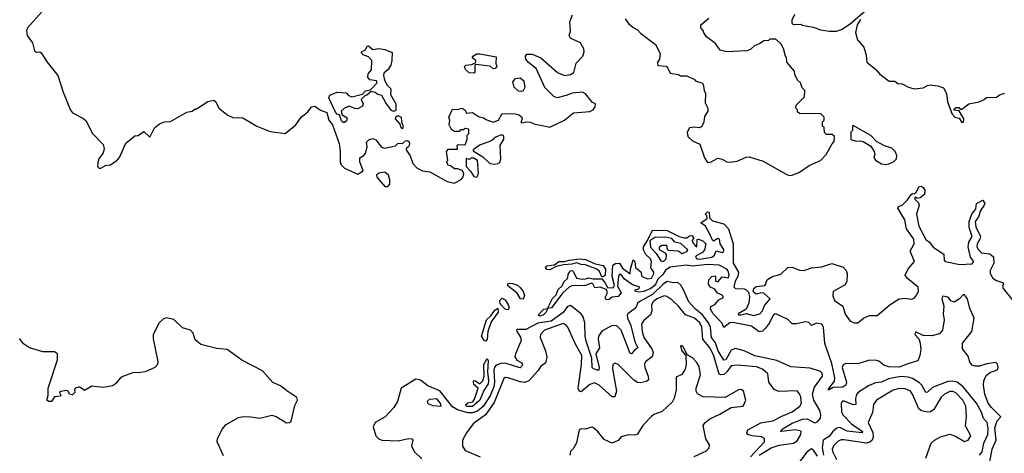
# Model space of a CAD drawing. Extents: x 2029662 to 2246637, y 225654 to 401419.
# Tile 67 of 256: x 2131620 to 2138242, y 297448 to 300360. Entities that reach past the tile are written whole.
import ezdxf

# ---------------------------------------------------------------- set-up
doc = ezdxf.new("R2010")
doc.units = 0

msp = doc.modelspace()

# ---------------------------------------------------------------- linework, layer by layer
at = {"layer": '0CON20XD'}
for points in [[(2131771.3, 300415), (2131672, 300305), (2131666.8, 300285), (2131670.4, 300255), (2131707.3, 300205), (2131720.7, 300150.7), (2131732.7, 300142.7), (2131755, 300143.8), (2131765, 300136.7), (2131804, 300075), (2131876, 299985), (2131912.4, 299872.4), (2131962.1, 299752.1), (2131976.2, 299735), (2132045, 299698.9), (2132065, 299682.2), (2132109.4, 299595), (2132182.4, 299522.4), (2132188, 299495), (2132182, 299465), (2132153.1, 299425), (2132145, 299400), (2132144, 299375), (2132155, 299363.3), (2132165, 299362.5), (2132198.3, 299381.7), (2132230, 299385), (2132275, 299417.5), (2132292.5, 299435), (2132335, 299530), (2132395, 299580), (2132417, 299583), (2132455, 299610), (2132495, 299570), (2132526.9, 299633.1), (2132560.3, 299659.7), (2132595, 299673.3), (2132635, 299676), (2132745, 299738.8), (2132780, 299745), (2132795, 299760), (2132805, 299760), (2132833, 299777), (2132885, 299810), (2132925, 299820), (2132939.1, 299809.1), (2132960, 299765), (2133019.3, 299719.3), (2133053.9, 299703.9), (2133121.7, 299701.7), (2133215.4, 299645.4), (2133305, 299608.2), (2133405, 299596.2), (2133477.5, 299655), (2133514.1, 299705.9), (2133557.7, 299742.3), (2133582.5, 299775), (2133605, 299780), (2133643, 299753), (2133685, 299737.5), (2133698.8, 299685), (2133723.3, 299655), (2133768.6, 299528.6), (2133776, 299475), (2133776, 299405), (2133782.5, 299385), (2133805, 299364), (2133895, 299323.3), (2133930, 299345), (2133908.8, 299405), (2133908.3, 299431.7), (2133935, 299447.5), (2133946.1, 299463.9), (2133956.7, 299505), (2133953, 299537), (2133970, 299555), (2133995, 299562.5), (2134015, 299552.5), (2134052.5, 299505), (2134072.5, 299497.5), (2134147, 299513), (2134165, 299530), (2134195, 299527.5), (2134214.2, 299545.8), (2134229.1, 299549.1), (2134239.1, 299539.1), (2134240.9, 299525), (2134235, 299506.2), (2134220, 299495), (2134220, 299485), (2134246.8, 299446.8), (2134263.9, 299393.9), (2134292.5, 299362.5), (2134330, 299345), (2134377.7, 299337.7), (2134494.4, 299274.4), (2134545, 299261.2), (2134591.7, 299288.3), (2134603.3, 299305), (2134606.4, 299326.4), (2134596.7, 299346.7), (2134565, 299357.5), (2134545, 299357.5), (2134518.3, 299378.3), (2134505, 299380), (2134490, 299405), (2134500, 299415), (2134490, 299475), (2134505, 299490), (2134565, 299490), (2134562.5, 299515), (2134568.3, 299521.7), (2134615, 299520), (2134630, 299555), (2134630, 299585), (2134640, 299595), (2134640, 299625), (2134615, 299630), (2134605, 299620), (2134585, 299620), (2134575, 299610), (2134545, 299610), (2134525, 299622.5), (2134507.5, 299655), (2134514, 299685), (2134506.7, 299705), (2134531.7, 299758.3), (2134565, 299757.5), (2134595, 299766.7), (2134615, 299752.5), (2134625, 299732.5), (2134665, 299737.5), (2134705, 299710), (2134741.7, 299701.7), (2134755, 299690), (2134805, 299672.5), (2134840, 299685), (2134865, 299730), (2134955, 299727.5), (2134975, 299722.5), (2134996.2, 299705), (2134999.3, 299690.7), (2134990, 299675), (2134995, 299667.5), (2135025.9, 299674.1), (2135055, 299671.9), (2135085, 299658.5), (2135122.6, 299652.6)], [(2136830, 300395), (2136813.9, 300356.1), (2136813.6, 300336.4), (2136825, 300327.5), (2136875, 300330), (2136883, 300323), (2136959.3, 300309.3), (2137005, 300292.5), (2137065, 300283.3), (2137113.6, 300283.6), (2137147.5, 300295), (2137205, 300332.9), (2137305, 300420)], [(2135122.6, 299652.6), (2135185, 299637.5), (2135285, 299684.3), (2135345, 299734), (2135455, 299744), (2135476.7, 299755), (2135491.2, 299775), (2135492.5, 299795), (2135473, 299803), (2135425, 299861.3), (2135405, 299873.9), (2135335, 299866.9), (2135295, 299850), (2135235, 299835.8), (2135211.2, 299845), (2135152, 299905), (2135093.4, 300033.4), (2135042.6, 300072.6), (2135024.2, 300095), (2135020.8, 300115), (2135031.2, 300128.8), (2135067.5, 300127.5), (2135125, 300103.8), (2135236, 300005), (2135285, 299985.6), (2135325, 299992.9), (2135346.7, 300005), (2135361.9, 300068.1), (2135408.1, 300115), (2135416.2, 300145), (2135413.6, 300165), (2135390.6, 300205), (2135342.5, 300227.5), (2135325, 300236.7), (2135316.2, 300255), (2135323.3, 300285), (2135320, 300345), (2135336.9, 300393.1)], [(2135692.5, 300365), (2135713.6, 300333.6), (2135745, 300307.5), (2135775, 300292.5), (2135795, 300270), (2135895, 300192.5), (2135927, 300133), (2135922.5, 300095), (2135910, 300075), (2135911.7, 300051.7), (2135967, 300047), (2135980, 300035), (2135995, 300000), (2136051.7, 299991.7), (2136065, 299982.5), (2136105, 299982.5), (2136155, 299960), (2136165, 299950), (2136207, 299937), (2136217, 299927), (2136222.5, 299885), (2136232.5, 299865), (2136230.7, 299800.7), (2136247.5, 299765), (2136247.5, 299745), (2136225, 299710), (2136221.2, 299675), (2136208.3, 299641.7), (2136195, 299633.3), (2136155, 299638.8), (2136125, 299633.3), (2136108, 299605), (2136113.8, 299575), (2136145, 299545.8), (2136193.5, 299523.5), (2136225, 299431.2), (2136245, 299400), (2136265, 299402.5), (2136315, 299430), (2136345, 299422.5), (2136375.6, 299405.6), (2136396.6, 299403.4), (2136445, 299410.6), (2136505, 299437.1), (2136525, 299438.9), (2136620.9, 299410.9), (2136775, 299321.8), (2136795, 299313.8), (2136815, 299315.4), (2136865, 299335.5), (2136930.2, 299379.8), (2137005.3, 299414.7), (2137043.8, 299455), (2137083, 299527), (2137098.3, 299541.7), (2137100, 299575), (2137085, 299590), (2137045, 299590), (2137031.7, 299601.7), (2137030, 299635), (2137020, 299645), (2137020, 299675), (2137030, 299685), (2137030, 299705), (2137008.3, 299728.3), (2136865, 299730), (2136851.7, 299741.7), (2136850, 299755), (2136840, 299765), (2136842.5, 299785), (2136897, 299843), (2136900, 299885), (2136881.7, 299901.7), (2136870, 299935), (2136850, 299955), (2136833, 299993), (2136830, 300015), (2136780, 300075), (2136777, 300107), (2136770, 300115), (2136757, 300167), (2136740, 300195), (2136705, 300230), (2136665, 300230), (2136655, 300220), (2136625, 300217.5), (2136595, 300197.5), (2136565, 300187.5), (2136535, 300160), (2136509.3, 300150.7), (2136375, 300143.3), (2136330, 300155), (2136299.3, 300199.3), (2136240, 300245), (2136221.7, 300271.7), (2136217, 300287), (2136200, 300305), (2136200, 300325), (2136255, 300370)], [(2137275, 300362), (2137251.9, 300325), (2137240, 300275), (2137253.3, 300225), (2137295.9, 300175.9), (2137311.7, 300121.7), (2137316.7, 300075), (2137376.6, 300026.6), (2137405, 299993.8), (2137468.3, 299948.3), (2137505, 299947.5), (2137525, 299932.5), (2137555, 299930), (2137597.5, 299907.5), (2137636.4, 299896.4), (2137695, 299902), (2137725, 299918.6), (2137745, 299921.5), (2137795, 299915.5), (2137831.8, 299901.8), (2137853.1, 299865), (2137858.8, 299808.8), (2137890, 299725), (2137910, 299705), (2137938.3, 299698.3), (2137955, 299670), (2137968.3, 299671.7), (2137970, 299695), (2137938.3, 299748.3), (2137901.7, 299751.7), (2137915, 299770), (2137935, 299770), (2137945, 299760), (2137955, 299760), (2138004.1, 299795.9), (2138071.7, 299808.3), (2138107, 299823), (2138123, 299837), (2138189.3, 299840.7), (2138213, 299857), (2138245, 299867.5)], [(2133805, 299670), (2133795, 299670), (2133785, 299680), (2133770, 299720), (2133755, 299726.2), (2133745, 299738.8), (2133700, 299835), (2133707, 299853), (2133755, 299872.5), (2133815, 299870), (2133831.7, 299851.7), (2133855, 299842.5), (2133925, 299860), (2133945, 299882), (2133980, 299890), (2134023.3, 299935), (2134018.8, 299948.8), (2133975, 299956.7), (2133961.2, 299975), (2133963.9, 299996.1), (2133987, 300023), (2133988.8, 300085), (2133965, 300111.2), (2133930, 300125), (2133920, 300135), (2133920, 300145), (2133945, 300158.8), (2133957, 300183), (2133965, 300183.8), (2133995, 300160), (2134035, 300167.5), (2134075, 300160), (2134125, 300140), (2134123.3, 300085), (2134116, 300055), (2134098.8, 300025), (2134069.2, 300000.8), (2134065.8, 299985), (2134072.9, 299955), (2134090.8, 299920.8), (2134116.7, 299895), (2134115, 299857.5), (2134150.8, 299795), (2134149.7, 299750.3), (2134135, 299743.3), (2134120.5, 299750.5), (2134081.7, 299801.7), (2134055, 299850), (2134028.3, 299858.3), (2134011.7, 299871.7), (2133985, 299877.5), (2133955.7, 299854.3), (2133940.5, 299849.5), (2133917.5, 299825), (2133930, 299795), (2133925, 299780), (2133895, 299762.5), (2133873.6, 299763.6), (2133835, 299778.8), (2133804, 299766), (2133782.5, 299745), (2133790, 299720), (2133821.7, 299701.7), (2133818.3, 299681.7), (2133805, 299670)], [(2134675, 300000), (2134643.9, 300003.9), (2134617.5, 300025), (2134612.5, 300045), (2134620, 300055), (2134661.7, 300058.3), (2134687.5, 300072.5), (2134687.5, 300085), (2134662.5, 300105), (2134671.7, 300118.3), (2134695, 300130), (2134715, 300131.2), (2134825, 300110), (2134822.5, 300065), (2134830, 300045), (2134818.3, 300031.7), (2134805, 300030), (2134785, 300047.5), (2134685, 300060), (2134680, 300055), (2134680, 300005), (2134675, 300000)], [(2134995, 299877.5), (2134975, 299880), (2134945, 299907.5), (2134936.4, 299943.6), (2134953.8, 299966.2), (2134985, 299970), (2135009.7, 299949.7), (2135016.2, 299905), (2135005, 299882.5), (2134995, 299877.5)], [(2134195, 299627.5), (2134185, 299633.3), (2134178.3, 299658.3), (2134146.7, 299695), (2134151.2, 299708.8), (2134162.9, 299717.1), (2134185.8, 299705), (2134188.8, 299675), (2134200, 299645), (2134195, 299627.5)], [(2137445, 299388), (2137465, 299392.9), (2137496.2, 299405), (2137515.7, 299425), (2137518.3, 299448.3), (2137507.5, 299475), (2137485, 299497.5), (2137435, 299512.5), (2137381.7, 299541.7), (2137345, 299583.3), (2137225, 299650), (2137220, 299645), (2137220, 299615), (2137210, 299605), (2137210, 299555), (2137245, 299544.2), (2137275, 299546.7), (2137291.7, 299541.7), (2137345, 299510), (2137367.5, 299475), (2137370, 299455), (2137363.8, 299435), (2137375, 299417.5), (2137415, 299392.5), (2137445, 299388)], [(2134815, 299388.8), (2134835, 299393.3), (2134848.3, 299401.7), (2134856.7, 299425), (2134852.5, 299515), (2134877, 299557), (2134877, 299577), (2134863, 299587), (2134825, 299573.8), (2134792.7, 299547.3), (2134711.7, 299518.3), (2134670, 299485), (2134670, 299480), (2134735, 299440), (2134782.5, 299395), (2134815, 299388.8)], [(2134695, 299302.5), (2134706.7, 299325), (2134700, 299415), (2134675, 299430), (2134655, 299430), (2134645, 299420), (2134621.7, 299428.3), (2134623, 299373), (2134653, 299343), (2134675, 299307.5), (2134695, 299302.5)], [(2134095, 299240), (2134110, 299255), (2134110, 299285), (2134100, 299315), (2134076.4, 299336.4), (2134035, 299330), (2134020, 299315), (2134021.7, 299301.7), (2134075, 299240), (2134095, 299240)], [(2138137.7, 297355), (2138160.5, 297475), (2138185.9, 297535), (2138178.5, 297618.5), (2138193.5, 297666.5), (2138218, 297692), (2138154.7, 297754.7), (2138133.7, 297785), (2138111.5, 297845), (2138102.2, 297905), (2138103.1, 297935), (2138120.1, 297969.9), (2138148.4, 297991.6), (2138178.2, 298001.8), (2138195, 298010.6), (2138200, 298025), (2138195, 298046), (2138185, 298057.8), (2138125, 298048.6), (2138075, 298032), (2138045, 298032.1), (2138025, 298040), (2138009, 298059), (2137999.4, 298099.4), (2137960.4, 298150.4), (2137961.5, 298188.5), (2138023.6, 298265), (2138038.2, 298355), (2138009.9, 298419.9), (2137995.1, 298485.1), (2137975, 298512.2), (2137965, 298512.9), (2137939.5, 298485), (2137905, 298462.4), (2137881.2, 298471.2), (2137865, 298496), (2137825, 298503.8), (2137821.5, 298485), (2137834.5, 298435), (2137830, 298385), (2137837.9, 298345), (2137825.8, 298274.2), (2137805, 298251), (2137753.2, 298236.8), (2137695, 298239.7), (2137645, 298263.8), (2137640.8, 298245), (2137666.3, 298216.3), (2137676.7, 298186.7), (2137680.8, 298145), (2137674.7, 298105.3), (2137660.6, 298069.4), (2137598.5, 298051.5), (2137535, 298026.5), (2137465, 298028.5), (2137430.6, 298040.6), (2137397.3, 298067.3), (2137372.9, 298072.9), (2137328.2, 298071.8), (2137257.6, 298047.6), (2137175, 298051.8), (2137158.2, 298041.8), (2137151.2, 298025), (2137181.2, 297925), (2137175, 297905.6), (2137155, 297892.1), (2137089.7, 297890.3), (2137062.9, 297872.9), (2137057.5, 297875), (2137062.9, 297885), (2137098.7, 297931.3), (2137102.2, 297955), (2137081.4, 298051.4), (2137034.1, 298185), (2137025.5, 298295.5), (2137015, 298314.6), (2136977.8, 298322.2), (2136945, 298306.2), (2136926.6, 298326.6), (2136905, 298330), (2136845, 298317.9), (2136815, 298318.1), (2136786, 298346), (2136705, 298384), (2136695, 298382.5), (2136685, 298370), (2136663, 298325), (2136635, 298288.2), (2136615, 298268.2), (2136593.5, 298263.5), (2136542.5, 298302.5), (2136415, 298327), (2136395, 298324.2), (2136355, 298293.3), (2136342.7, 298325), (2136284.7, 298385), (2136265.8, 298415), (2136267, 298433), (2136295, 298446.2), (2136320.9, 298479.1), (2136354.3, 298495), (2136345, 298509.6), (2136312.9, 298522.9), (2136295, 298549.2), (2136260.9, 298565), (2136252.7, 298585), (2136255, 298612), (2136275, 298635.4), (2136295, 298639.2), (2136300, 298635), (2136300, 298605), (2136315, 298598.8), (2136345, 298632), (2136385, 298626.2), (2136390.9, 298645), (2136385, 298674), (2136376.5, 298685), (2136325, 298710.8), (2136245, 298715.4), (2136145, 298705.2), (2136105, 298710.4), (2135995, 298698.4), (2135962.6, 298677.4), (2135945, 298649.3), (2135912, 298618), (2135898.3, 298585), (2135885, 298570.5), (2135865, 298554.7), (2135816.7, 298535), (2135785, 298530), (2135762.5, 298535), (2135760, 298545), (2135785, 298552.5), (2135787.5, 298565), (2135745, 298577.1), (2135688.3, 298618.3), (2135665, 298647.8), (2135655, 298651.4), (2135647.9, 298635), (2135640.9, 298570.9), (2135664.6, 298525), (2135645, 298501.6), (2135604.5, 298495.5), (2135585, 298480.6), (2135565, 298478.6), (2135557.1, 298495), (2135572.2, 298525), (2135567.4, 298547.4), (2135525, 298562.9), (2135488.3, 298558.3), (2135475.4, 298585.4), (2135465, 298590.9), (2135425, 298575.8), (2135335, 298572.7), (2135317.1, 298565), (2135272.2, 298525), (2135196.7, 298425), (2135170.7, 298419.3), (2135160, 298395), (2135140.9, 298375), (2135115, 298368.8), (2135107.5, 298375), (2135135, 298406.5), (2135145, 298415.4), (2135169.3, 298420.7), (2135202.8, 298487.2), (2135228, 298512), (2135242, 298548), (2135267.5, 298572.5), (2135280.4, 298599.6), (2135305, 298620.8), (2135311.1, 298655), (2135325, 298672.5), (2135335, 298676), (2135345, 298666.2), (2135365, 298624.4), (2135406.2, 298616.2), (2135425, 298618.9), (2135445, 298626.2), (2135475, 298618.9), (2135535, 298620), (2135555.7, 298595.7), (2135572.1, 298562.1), (2135610.5, 298559.5), (2135619.4, 298575), (2135604.6, 298635), (2135609.4, 298710.6), (2135627.8, 298722.2), (2135655, 298723.9), (2135675, 298690.5), (2135726.2, 298653.8), (2135728.1, 298685), (2135745, 298746.7), (2135758, 298735), (2135762.5, 298695), (2135796.5, 298666.5), (2135803.8, 298635), (2135845, 298620), (2135869.2, 298625), (2135884.3, 298655), (2135883.8, 298665), (2135864, 298694), (2135870, 298735), (2135862, 298755), (2135832.1, 298782.1), (2135815.8, 298815), (2135815.6, 298835), (2135842.7, 298877.3), (2135875, 298947.5), (2135975, 298944.6), (2136055, 298903.3), (2136085.6, 298894.4), (2136105.8, 298894.2), (2136125, 298909.2), (2136140.9, 298910.9), (2136153.8, 298895), (2136142.5, 298877.5), (2136145.8, 298865), (2136165, 298838.8), (2136175, 298834), (2136176.2, 298883.8), (2136185, 298886.7), (2136215.4, 298875.4), (2136234.2, 298855), (2136225.6, 298815), (2136212.5, 298797.5), (2136169.2, 298775), (2136164.4, 298765), (2136175, 298753.6), (2136195, 298750.6), (2136274.4, 298765.6), (2136292.5, 298777.5), (2136305, 298807.5), (2136345, 298796.7), (2136356, 298805), (2136355.6, 298815.6), (2136331.2, 298855), (2136326.2, 298886.2), (2136315, 298890), (2136285, 298873.3), (2136278.3, 298878.3), (2136260, 298925), (2136232.3, 298972.3), (2136200, 298995), (2136242.5, 299025), (2136241.7, 299041.7), (2136230, 299055), (2136245, 299070), (2136257, 299067), (2136258.3, 299028.3), (2136278.8, 299008.8), (2136355, 298988.4), (2136387.3, 298955), (2136418.4, 298855), (2136418.6, 298725), (2136453.1, 298665), (2136449.4, 298635), (2136432.5, 298605), (2136422.5, 298565), (2136434.3, 298554.3), (2136491.7, 298551.7), (2136505.9, 298545.9), (2136520.5, 298530.5), (2136528.9, 298498.9), (2136523.8, 298456.2), (2136504.7, 298415.3), (2136452.5, 298385), (2136455, 298377.5), (2136468.8, 298378.8), (2136505, 298386.7), (2136555, 298372.5), (2136596.7, 298385), (2136615, 298403.8), (2136629.2, 298440.8), (2136666, 298485), (2136625, 298523.8), (2136604.4, 298525.6), (2136575, 298517.5), (2136565, 298522.5), (2136552.5, 298535), (2136556.7, 298555), (2136572.5, 298567.5), (2136631.2, 298575), (2136641.2, 298585), (2136637.5, 298595), (2136648.6, 298615), (2136682.9, 298635), (2136738.6, 298651.4), (2136785, 298694.6), (2136815, 298697.4), (2136865, 298678.1), (2136894, 298676), (2136945, 298694.4), (2137015, 298700.2), (2137082.6, 298722.6), (2137157, 298697), (2137178.9, 298675), (2137185.8, 298655), (2137182.6, 298605), (2137171.6, 298578.4), (2137090.6, 298535), (2137088.9, 298505), (2137100.6, 298475), (2137155, 298436.1), (2137172.3, 298382.3), (2137205.7, 298335), (2137235, 298323.8), (2137256.2, 298323.8), (2137295.6, 298355), (2137335, 298373.8), (2137386.9, 298373.1), (2137473, 298447), (2137534.4, 298485.6), (2137575, 298490.5), (2137617.6, 298482.4), (2137635, 298488.9), (2137646.9, 298503.1), (2137664.4, 298535), (2137662.5, 298562.5), (2137590.8, 298620.8), (2137575.4, 298645), (2137595, 298686.4), (2137638.2, 298735), (2137608.4, 298805), (2137634.7, 298855), (2137633.3, 298885), (2137585, 298954.6), (2137572.1, 299015), (2137525.6, 299095), (2137531.2, 299105), (2137555.4, 299114.6), (2137590, 299150), (2137615, 299186.7), (2137625, 299192.5), (2137635, 299190), (2137649.3, 299200.7), (2137670, 299240), (2137685, 299241.2), (2137695, 299234), (2137706.7, 299215), (2137704.2, 299185), (2137675, 299164.3), (2137655, 299160), (2137645, 299170), (2137640, 299165), (2137640, 299155), (2137665, 299130), (2137669.4, 299115), (2137651.8, 299055), (2137667.8, 298972.2), (2137713.2, 298883.2), (2137737.5, 298865), (2137762.8, 298832.8), (2137834.8, 298785), (2137837.6, 298745), (2137844.5, 298735), (2137943.1, 298716.9), (2138025, 298721.1), (2138036.4, 298735), (2138015.2, 298765.2), (2137998.3, 298835), (2138004.2, 298865), (2138025.3, 298905), (2138005.3, 298965), (2138004.3, 299005), (2138022.5, 299055), (2138050.6, 299089.4), (2138055, 299125.6), (2138098.3, 299148.3), (2138110, 299125), (2138106.7, 299115), (2138081.5, 299078.5), (2138068.2, 299035), (2138046.2, 299005), (2138049.7, 298969.7), (2138081, 298905), (2138076.7, 298885), (2138059.1, 298855), (2138057.8, 298835), (2138067.3, 298815), (2138089.4, 298795), (2138145, 298788.4), (2138168.3, 298768.3), (2138172.3, 298725), (2138147.4, 298675), (2138147, 298655), (2138163.5, 298625), (2138189.3, 298609.3), (2138230, 298595), (2138235.8, 298585), (2138230.6, 298569.4), (2138234.6, 298555), (2138298, 298475)], [(2135945, 298735.6), (2135955, 298740), (2135967.9, 298755), (2135969.8, 298779.8), (2135963, 298793), (2135924, 298815), (2135923.8, 298835), (2135938.8, 298845), (2135970, 298845), (2135975, 298817.5), (2135982.5, 298812.5), (2136047.6, 298807.6), (2136075, 298790), (2136106.6, 298803.4), (2136113.8, 298815), (2136066, 298856), (2136026.9, 298866.9), (2136005, 298891.1), (2135965, 298900), (2135891.9, 298898.1), (2135857.1, 298875), (2135861.3, 298831.3), (2135900.3, 298790.3), (2135930.9, 298740.9), (2135945, 298735.6)], [(2135545, 298632.5), (2135535, 298632.5), (2135518.3, 298668.3), (2135502.5, 298685), (2135425, 298714.2), (2135395, 298715.7), (2135365, 298727.5), (2135333, 298717), (2135276.4, 298713.6), (2135227.7, 298702.3), (2135185, 298680), (2135165, 298683.3), (2135156.7, 298695), (2135165, 298706.9), (2135216.4, 298713.6), (2135245, 298736.5), (2135285, 298735.3), (2135315, 298745.7), (2135385, 298753.5), (2135425, 298750), (2135491.1, 298721.1), (2135545, 298710), (2135560.5, 298685), (2135556.4, 298645), (2135545, 298632.5)], [(2136593, 297435), (2136674.4, 297484.4), (2136726.7, 297503.3), (2136825, 297515.6), (2136849.5, 297530.5), (2136873.3, 297575), (2136875.5, 297595.5), (2136834.4, 297605.6), (2136743.4, 297593.4), (2136738.8, 297595), (2136743.3, 297605), (2136754.6, 297615), (2136815, 297650.6), (2136885, 297677.9), (2136915, 297678.5), (2136965, 297652.7), (2136985, 297659.6), (2137004.5, 297684.5), (2137008.4, 297705), (2137001, 297735), (2136961.1, 297805), (2136951.6, 297845), (2136965, 297892.2), (2137018.1, 297965), (2137016, 297985), (2137006.7, 297996.7), (2136935, 298019.2), (2136805, 298028.2), (2136711, 298071), (2136565, 298101.6), (2136492, 298135), (2136435, 298152.5), (2136405, 298140), (2136368.9, 298075), (2136355, 298072.8), (2136317.7, 298135), (2136299.7, 298189.7), (2136272.4, 298225), (2136265.2, 298295), (2136252.8, 298325), (2136209.6, 298379.6), (2136165.8, 298415), (2136120, 298465), (2136084.8, 298544.8), (2136066.2, 298576.2), (2136045.9, 298595.9), (2136015, 298593.2), (2135975, 298602.3), (2135945, 298580.8), (2135876.6, 298513.4), (2135786, 298465), (2135774.1, 298455), (2135764.6, 298425), (2135710.5, 298385), (2135705.2, 298375), (2135707.1, 298355), (2135730.8, 298305), (2135756.6, 298196.6), (2135776.8, 298155), (2135752.1, 298137.9), (2135735, 298115.7), (2135725, 298118.6), (2135665, 298274.7), (2135635, 298303.3), (2135605, 298306), (2135535, 298268), (2135512, 298235), (2135509.4, 298215), (2135519, 298155), (2135495.7, 298115), (2135516.7, 298023.3), (2135515, 298006), (2135505, 298005.4), (2135478.9, 298015), (2135471.1, 298025), (2135467.6, 298087.6), (2135430.1, 298200.1), (2135423.2, 298235), (2135420.3, 298325), (2135409.2, 298365), (2135395.4, 298385.4), (2135325, 298441.3), (2135305, 298433), (2135276.1, 298393.9), (2135195, 298335.2), (2135105, 298321.2), (2135025, 298279.7), (2134965, 298280), (2134960.6, 298275), (2134964, 298265), (2134988.6, 298228.6), (2134993.7, 298205), (2134954.2, 298115.8), (2134950.5, 298095), (2134963.5, 298073.5), (2134997.2, 298055), (2135001.2, 298045), (2134995, 298030.5), (2134985, 298022.2), (2134976.7, 298023.3), (2134885, 298053.7), (2134855, 298051.1), (2134825, 298039.1), (2134813.8, 298026.2), (2134808.4, 298005), (2134812.9, 297925), (2134807.8, 297895), (2134785, 297834.8), (2134737.3, 297762.7), (2134698.2, 297731.8), (2134665, 297719.7), (2134635, 297719.6), (2134565, 297740.7), (2134530.6, 297760.6), (2134445, 297866.9), (2134365, 297901.9), (2134315, 297938.9), (2134285, 297946.6), (2134186.3, 297885), (2134161.3, 297795), (2134136.2, 297755), (2134077.2, 297692.8), (2134011.6, 297655), (2133997.4, 297625), (2134015, 297565.5), (2134035, 297545.3), (2134055, 297536), (2134165, 297531.4), (2134235, 297547.5), (2134258, 297545), (2134263.3, 297535), (2134254.7, 297495), (2134275, 297457.9), (2134325, 297410.7)], [(2135005, 298482.5), (2134988.8, 298485), (2134965, 298524.4), (2134902, 298572), (2134904, 298585), (2134915, 298590.6), (2134935, 298588.8), (2134967.2, 298577.2), (2134989, 298559), (2135006.9, 298535), (2135015, 298507.5), (2135005, 298482.5)], [(2136535, 297424.8), (2136628.4, 297525), (2136629.1, 297545), (2136607.9, 297557.9), (2136545.6, 297565.6), (2136517.8, 297575), (2136509.6, 297585), (2136517.3, 297605), (2136605, 297652.3), (2136685.2, 297664.8), (2136745, 297697.9), (2136815, 297726.4), (2136867.5, 297765), (2136878, 297785), (2136874.3, 297824.3), (2136865, 297847.5), (2136847.7, 297867.7), (2136725, 297863.6), (2136695, 297875.6), (2136659.2, 297925), (2136650.5, 297980.5), (2136615, 298011.8), (2136575, 298027.6), (2136445, 298040.4), (2136405, 298034.1), (2136375.4, 297994.6), (2136355, 297977.8), (2136335, 297973.7), (2136325, 297979.6), (2136285, 298109.6), (2136261.7, 298155), (2136214.5, 298214.5), (2136207.6, 298295), (2136195.2, 298325), (2136159.2, 298355), (2136097.3, 298377.3), (2136050.4, 298435), (2136005, 298478.1), (2135971.3, 298501.3), (2135955, 298505.6), (2135905, 298484.7), (2135880.3, 298465), (2135868.2, 298445), (2135870.6, 298405), (2135863.3, 298376.7), (2135815, 298338.1), (2135802.7, 298315), (2135805.9, 298265), (2135817.2, 298225), (2135870.4, 298150.4), (2135880.7, 298125), (2135874.2, 298095.8), (2135830, 298065), (2135822, 298048), (2135823.8, 298025), (2135847.3, 297965), (2135848.6, 297941.4), (2135835, 297929.6), (2135795, 297921.3), (2135775, 297923.8), (2135750.7, 297939.3), (2135645, 298043.3), (2135625, 298053.3), (2135610, 298045), (2135605.9, 298014.1), (2135633, 297865), (2135622.6, 297827.4), (2135605, 297828), (2135517.1, 297905), (2135485, 297920), (2135455, 297908.9), (2135395, 297860.9), (2135385, 297862.5), (2135375.3, 297885.3), (2135398.4, 298045), (2135401.6, 298105), (2135355.3, 298185.3), (2135306.7, 298295), (2135295, 298309.4), (2135275, 298320), (2135149.4, 298275), (2135122.5, 298245), (2135119.5, 298225), (2135156, 298135), (2135165.4, 298094.6), (2135156.7, 298053.3), (2135125, 298034), (2135107, 298003), (2135045.2, 297934.8), (2135017.8, 297922.2), (2134986.8, 297926.8), (2134905, 297954.7), (2134885, 297956.1), (2134875, 297950), (2134811.6, 297788.4), (2134753.8, 297706.2), (2134669.2, 297645), (2134624.6, 297585.4), (2134598.6, 297535), (2134597.1, 297495), (2134615, 297465.8), (2134716, 297425)], [(2134905, 298410.4), (2134885.6, 298415), (2134851.2, 298451.2), (2134848.6, 298475), (2134865, 298490), (2134885, 298479.2), (2134905.3, 298445), (2134911.1, 298425), (2134905, 298410.4)], [(2134755, 298200.8), (2134745, 298202.5), (2134725.4, 298235), (2134758.5, 298345), (2134788.7, 298371.3), (2134815, 298408.5), (2134835, 298422.5), (2134837.5, 298395), (2134790.2, 298329.8), (2134768.2, 298265), (2134764.4, 298215), (2134755, 298200.8)], [(2132991.3, 297431.3), (2132947.2, 297525), (2132949.7, 297545), (2132981, 297609), (2133008.8, 297641.2), (2133091.5, 297688.5), (2133125.7, 297694.3), (2133175, 297693.4), (2133235, 297683.2), (2133315, 297702.9), (2133345, 297694.1), (2133415, 297652.2), (2133435, 297654), (2133446.5, 297663.5), (2133471.5, 297768.5), (2133488.9, 297805), (2133485, 297823.1), (2133416.2, 297866.2), (2133375, 297901.4), (2133322.8, 297922.8), (2133252.3, 298002.3), (2133187.5, 298035), (2133113.8, 298073.8), (2133015.4, 298145.4), (2132945, 298152.2), (2132837.5, 298177.5), (2132800.9, 298210.9), (2132786.4, 298255), (2132769.2, 298275), (2132715, 298290), (2132656.1, 298346.1), (2132605, 298357.3), (2132585, 298349.1), (2132557.7, 298325), (2132517.1, 298245), (2132517.3, 298217.3), (2132550, 298065), (2132547.1, 298045), (2132528, 298025), (2132465, 297995.6), (2132417.3, 297987.3), (2132385, 297989.4), (2132315, 297963.5), (2132295, 297951.9), (2132265.3, 297914.7), (2132245, 297901.5), (2132185, 297889.1), (2132105, 297897.9), (2132055, 297869.6), (2132025, 297892.5), (2132015, 297892.9), (2131994.2, 297885.8), (2131988, 297875), (2131991.5, 297855), (2131975, 297840), (2131954.7, 297844.7), (2131945.8, 297865.8), (2131935, 297870), (2131897, 297863), (2131887.5, 297855), (2131898, 297838), (2131895, 297831.2), (2131855, 297826.7), (2131835, 297795.8), (2131815.8, 297795.8), (2131803.8, 297803.8), (2131812, 297835), (2131811.2, 297885), (2131874.7, 298075), (2131874.7, 298114.7), (2131855, 298128.9), (2131775, 298129.5), (2131686.7, 298155), (2131645, 298183.8), (2131619.5, 298219.5)], [(2136155, 297425.6), (2136238, 297465), (2136256.7, 297485), (2136258.8, 297505), (2136233.8, 297545), (2136216.2, 297635), (2136227.3, 297652.7), (2136261.3, 297678.7), (2136329.1, 297710.9), (2136404.2, 297755.8), (2136486, 297765), (2136504.5, 297805.5), (2136487.1, 297865), (2136475, 297875.7), (2136455, 297874.3), (2136365, 297822), (2136216.8, 297826.8), (2136178, 297848), (2136168.8, 297865), (2136168.8, 297885), (2136199.1, 297975), (2136190.6, 298030.6), (2136175, 298057.5), (2136145, 298088), (2136110, 298110), (2136085, 298160), (2136075, 298170), (2136065, 298170), (2136074, 298135), (2136100, 298105), (2136102, 298045), (2136095, 298012.5), (2136073.3, 297976.7), (2136035, 297960), (2136036, 297875), (2136022.4, 297817.6), (2136008.9, 297791.1), (2135941.7, 297728.3), (2135885, 297707.5), (2135868.8, 297695), (2135811.2, 297635), (2135773.8, 297575), (2135755, 297569.4), (2135715, 297572.5), (2135665, 297558), (2135645.3, 297534.7), (2135605, 297515.6), (2135550.6, 297540.6), (2135505, 297596.2), (2135475, 297620), (2135465, 297623.3), (2135425, 297610), (2135397, 297613), (2135382.5, 297605), (2135365, 297517.5), (2135343, 297477), (2135325, 297460), (2135320.8, 297435)], [(2134665, 297761.6), (2134625, 297761.9), (2134619.5, 297775), (2134635, 297786.5), (2134667, 297793), (2134679.1, 297810.9), (2134704.1, 297884.1), (2134675, 297908.8), (2134671.5, 297928.5), (2134675, 297936.2), (2134685, 297933.8), (2134715, 297913.8), (2134735.3, 297934.7), (2134742.9, 297965), (2134741.9, 298045), (2134765, 298083.8), (2134771.2, 298071.2), (2134765.5, 297995), (2134773.9, 297935), (2134770.8, 297915), (2134740.8, 297869.2), (2134715, 297804.5), (2134665, 297761.6)], [(2138074.8, 297435.2), (2138092.5, 297457.5), (2138103.4, 297515), (2138130.1, 297575), (2138132.5, 297615), (2138125.8, 297655), (2138102.2, 297682.2), (2138087.3, 297725), (2138055.1, 297785.1), (2137965, 297894.8), (2137925.1, 297925.1), (2137895, 297932.5), (2137860.9, 297929.1), (2137759.4, 297890.6), (2137725, 297857.9), (2137715, 297855.5), (2137688.1, 297905), (2137671.8, 297921.8), (2137625, 297951.1), (2137595, 297959.3), (2137545, 297963.1), (2137462.2, 297947.8), (2137415, 297924.4), (2137375, 297921.6), (2137329.3, 297900.7), (2137261.9, 297858.1), (2137247.4, 297842.6), (2137241.5, 297815), (2137243.5, 297775), (2137225, 297773.1), (2137165, 297798.8), (2137153.1, 297796.9), (2137145, 297783.3), (2137146.8, 297726.8), (2137156.1, 297705), (2137215, 297645.5), (2137287, 297595), (2137286.2, 297585), (2137185, 297596.8), (2137135, 297621.2), (2137115, 297616.2), (2137087, 297593), (2137065, 297563.8), (2137022.5, 297535), (2137016, 297485), (2137024.9, 297434.9)], [(2137714, 297416), (2137750, 297515), (2137773.3, 297536.7), (2137812, 297558), (2137875.7, 297575.7), (2137912.4, 297562.4), (2137975, 297526), (2137998.8, 297535), (2138016.2, 297565), (2137981.2, 297631.2), (2137986.7, 297695), (2137983.1, 297765), (2137962, 297805), (2137915, 297853.4), (2137895, 297863.3), (2137875, 297862), (2137840.5, 297845), (2137816.2, 297825), (2137768.8, 297741.2), (2137745, 297725.3), (2137725, 297723.1), (2137685, 297733.1), (2137666.3, 297746.3), (2137625, 297846), (2137610.8, 297865), (2137575, 297880), (2137535, 297883.1), (2137495, 297871.2), (2137381.4, 297805), (2137361.9, 297775), (2137355, 297722.5), (2137325.8, 297655), (2137357.8, 297587.8), (2137360, 297555), (2137352.3, 297535), (2137337.7, 297522.3), (2137315, 297516.6), (2137162.5, 297537.5), (2137145, 297538.1), (2137125, 297528.1), (2137095, 297499.4), (2137084.7, 297475), (2137087.5, 297455), (2137112.2, 297405)], [(2134455, 297764), (2134451.1, 297785), (2134425, 297812.9), (2134375, 297808.8), (2134360, 297795), (2134365, 297782.5), (2134398.3, 297768.3), (2134455, 297764)], [(2136985, 297428.1), (2136958.6, 297468.6), (2136945, 297477), (2136912.8, 297455), (2136865, 297391.2)]]:
    msp.add_lwpolyline(points, dxfattribs=at)

doc.saveas('drawing.dxf')
